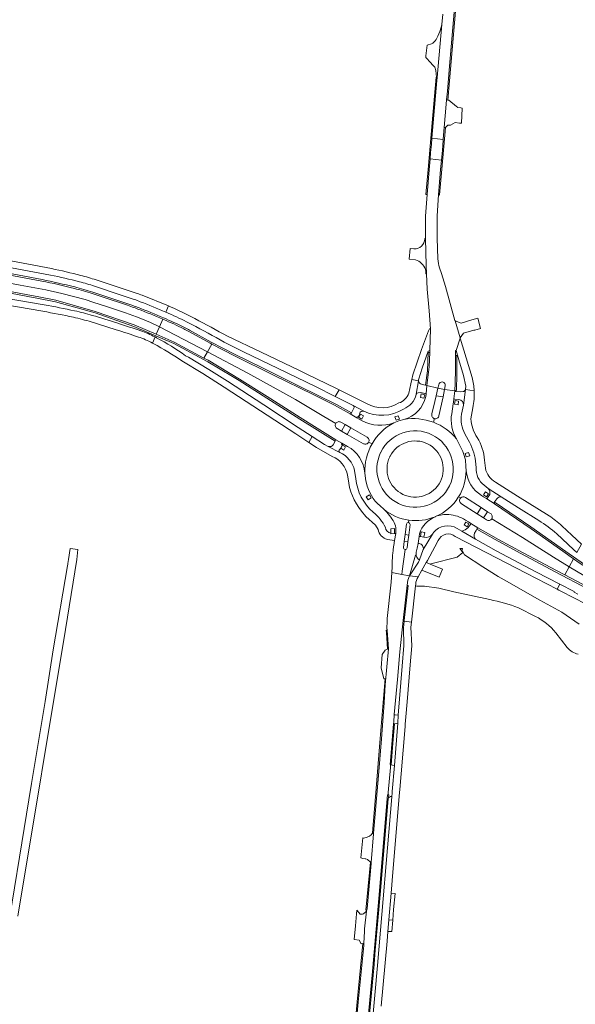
# Model space of a CAD drawing. Header units: metres. Extents: x 151213 to 156373, y 469495 to 475754.
# Tile 99 of 230: x 155139 to 155358, y 471207 to 471593. Entities that reach past the tile are written whole.
import ezdxf

# ---------------------------------------------------------------- set-up
doc = ezdxf.new("R2010")
doc.units = ezdxf.units.M
for name, color, linetype, lineweight in [('B-WE-OG-TERREIN_BEGROEID-GV', 252, 'Continuous', 18), ('B-WE-VH-GESLOTENVERHARDING-GV', 252, 'Continuous', 18), ('B-WE-VH-GESLOTENVERHARDING_ASFALT-GV', 252, 'Continuous', 18), ('B-WE-VH-GESLOTENVERHARDING_BETON-GV', 252, 'Continuous', 18), ('B-WE-VH-HALFVERHARDING-GV', 252, 'Continuous', 18), ('B-WE-VH-HALFVERHARDING_GRASBETONSTEEN-GV', 252, 'Continuous', 18), ('B-WE-VH-OPENVERHARDING-GV', 252, 'Continuous', 18), ('B-WE-VH-OPENVERHARDING_BETONSTRAATSTEEN-GV', 252, 'Continuous', 18)]:
    doc.layers.add(name, color=color, linetype=linetype, lineweight=lineweight)

msp = doc.modelspace()

# ---------------------------------------------------------------- linework, layer by layer
at = {"layer": 'B-WE-OG-TERREIN_BEGROEID-GV', "flags": 128}
for points in [[(155359.028, 471356.045), (155352.178, 471360.736), (155343.649, 471365.539), (155335.094, 471370.369), (155331.663, 471372.291), (155327.252, 471374.762), (155321.254, 471378.621), (155313.982, 471383.257), (155313.468, 471384.136), (155312.955, 471385.015), (155313.182, 471385.629), (155313.23, 471385.76), (155312.221, 471385.713), (155313.32, 471384.211), (155311.201, 471382.34), (155300.768, 471379.697), (155300.567, 471379.632), (155305.42, 471377.66)], [(155305.42, 471377.66), (155304.137, 471374.543), (155297.283, 471377.321), (155297.24, 471377.25), (155295.822, 471374.656)], [(155294.883, 471371.701), (155294.82, 471371.05), (155295.295, 471370.998), (155298.264, 471371.018), (155303.929, 471370.234), (155309.89, 471368.798), (155324.011, 471365.717)], [(155335.198, 471362.492), (155341.882, 471359.087)], [(155349.811, 471352.717), (155354.341, 471346.854)]]:
    msp.add_lwpolyline(points, dxfattribs=at)
at = {"layer": 'B-WE-OG-TERREIN_BEGROEID-GV'}
for points in [[(155295.822, 471374.656, 0.1452439), (155294.883, 471371.701)], [(155324.011, 471365.717, -0.0402429), (155335.198, 471362.492)], [(155341.882, 471359.087, -0.1118762), (155349.811, 471352.717)], [(155354.341, 471346.854, 0.1584272), (155358.628, 471344.291)]]:
    msp.add_lwpolyline(points, format="xyb", dxfattribs=at)
at = {"layer": 'B-WE-VH-GESLOTENVERHARDING-GV', "flags": 128}
for points in [[(155151.861, 471495.591), (155099.653, 471505.371), (155099.175, 471502.8), (155151.519, 471493.056)], [(155148.089, 471490.69), (155098.645, 471499.948), (155098.078, 471496.904), (155103.883, 471495.818), (155119.984, 471492.803), (155132.013, 471490.551), (155139.578, 471489.134), (155149.679, 471487.197), (155156.019, 471485.78), (155165.11, 471483.417), (155168.54, 471482.313), (155173.083, 471480.806), (155180.967, 471478.17), (155185.306, 471476.659), (155187.684, 471475.685), (155190.778, 471474.378), (155194.286, 471472.768), (155195.583, 471475.757)], [(155149.071, 471481.305), (155096.85, 471490.296), (155096.377, 471487.754), (155096.459, 471487.74), (155148.553, 471478.804)], [(155196.782, 471478.519), (155197.823, 471480.916), (155197.805, 471480.924), (155187.543, 471485.092)], [(155197.823, 471480.916), (155196.782, 471478.519), (155196.943, 471478.449)], [(155195.912, 471475.615), (155195.583, 471475.757), (155194.286, 471472.768), (155213.11, 471462.862), (155214.841, 471465.945), (155214.231, 471466.262), (155205.861, 471470.903)], [(155192.553, 471468.776), (155191.512, 471466.379)], [(155191.512, 471466.379), (155192.553, 471468.776)], [(155219.657, 471466.741), (155227.325, 471462.927), (155240.887, 471456.418), (155255.476, 471449.286), (155263.315, 471445.365), (155264.811, 471447.96), (155263.507, 471448.607), (155252.396, 471454.033), (155249.198, 471455.594), (155234.236, 471462.76), (155220.95, 471469.033)], [(155273.852, 471435.832), (155272.707, 471436.473), (155271.739, 471437.064), (155269.172, 471438.619), (155263.006, 471441.967), (155261.722, 471442.603), (155254.592, 471446.135), (155239.083, 471453.773), (155223.715, 471461.335), (155214.841, 471465.945), (155213.11, 471462.862), (155228.973, 471454.514), (155247.706, 471444.204), (155258.824, 471437.577), (155263.503, 471434.788)], [(155203.045, 471459.37), (155211.326, 471454.385), (155219.714, 471449.028), (155233.934, 471439.753), (155247.803, 471430.697), (155252.94, 471427.373), (155254.28, 471429.697), (155248.794, 471433.228), (155235.216, 471442.124), (155221, 471451.398), (155213.661, 471455.958), (155205.699, 471460.768), (155204.528, 471461.356)], [(155263.503, 471434.788), (155258.824, 471437.577), (155247.706, 471444.204), (155228.973, 471454.514), (155213.11, 471462.862), (155211.759, 471460.456), (155213.359, 471459.597), (155225.663, 471452.251), (155236.581, 471445.37), (155249.537, 471437.094), (155256.159, 471432.954), (155263.542, 471428.338), (155265.917, 471427.045), (155268.091, 471425.8)], [(155295.105, 471446.292), (155295.994, 471451.585), (155293.327, 471452.086), (155292.966, 471450.422), (155292.137, 471446.669)], [(155295.994, 471451.585), (155295.105, 471446.292)], [(155298.611, 471446.532), (155299.016, 471446.47), (155299.273, 471449.733), (155298.737, 471449.822), (155298.107, 471449.927), (155296.691, 471450.317)], [(155299.273, 471449.733), (155299.016, 471446.47), (155299.009, 471446.34), (155298.819, 471445.428)], [(155301.213, 471438.526), (155302.39, 471443.423), (155302.928, 471445.711), (155303.585, 471448.646), (155299.273, 471449.733)], [(155275.785, 471442.512), (155264.811, 471447.96), (155263.315, 471445.365)], [(155263.315, 471445.365), (155270.346, 471441.849), (155274.473, 471439.687)], [(155295.78, 471446.806), (155296.856, 471446.894), (155298.503, 471446.549), (155298.611, 471446.532)], [(155306.187, 471448.15), (155305.585, 471445.22), (155303.984, 471437.829)], [(155309.004, 471438.643), (155309.573, 471442.553), (155309.662, 471443.209), (155309.813, 471444.29), (155309.835, 471444.418), (155310.216, 471447.596), (155306.187, 471448.15)], [(155313.437, 471447.31), (155312.32, 471447.274), (155310.615, 471447.397), (155310.216, 471447.596), (155309.835, 471444.418), (155310.264, 471444.376), (155310.268, 471444.376), (155311.853, 471444.185)], [(155317.818, 471447.651), (155314.425, 471448.175), (155313.605, 471441.93), (155312.872, 471438.433)], [(155313.605, 471441.93), (155314.425, 471448.175)], [(155274.473, 471439.687), (155270.346, 471441.849)], [(155316.512, 471436.623), (155317.256, 471440.997)], [(155270.611, 471440.807), (155269.714, 471438.932), (155269.65, 471438.799), (155269.172, 471438.619)], [(155269.172, 471438.619), (155271.739, 471437.064), (155271.975, 471437.419), (155272.335, 471437.223), (155273.104, 471438.605), (155272.85, 471438.76)], [(155265.524, 471435.323), (155267.195, 471434.359), (155269.349, 471433.102), (155275.764, 471429.461)], [(155290.245, 471436.377), (155288.274, 471435.833), (155286.26, 471435.026)], [(155302.231, 471436.718), (155301.85, 471435.269)], [(155301.85, 471435.269), (155302.231, 471436.718)], [(155254.28, 471429.697), (155252.94, 471427.373), (155255.944, 471425.43), (155262.089, 471421.834)], [(155265.054, 471423.397), (155260.535, 471425.768), (155259.111, 471426.587), (155254.28, 471429.697)], [(155274.405, 471426.88), (155267.966, 471430.509), (155265.772, 471431.783), (155264.05, 471432.77)], [(155314.188, 471430.781), (155315.45, 471428.453)], [(155260.535, 471425.768), (155265.054, 471423.397)], [(155265.917, 471427.045), (155263.542, 471428.338), (155263.27, 471427.849), (155263.257, 471427.826), (155262.517, 471426.464)], [(155265.025, 471424.567), (155265.286, 471425.022), (155266.088, 471426.431), (155265.697, 471426.669), (155265.917, 471427.045)], [(155276.396, 471427.48), (155277.734, 471426.829)], [(155277.734, 471426.829), (155276.396, 471427.48)], [(155312.984, 471424.555), (155310.859, 471428.767)], [(155281.184, 471423.602), (155281.157, 471423.542), (155281.117, 471423.478), (155281.095, 471423.394)], [(155281.095, 471423.394), (155281.117, 471423.478), (155281.157, 471423.542), (155281.184, 471423.602)], [(155284.671, 471421.695), (155284.692, 471421.766), (155284.759, 471421.872), (155284.798, 471421.926)], [(155314.658, 471416.208), (155314.556, 471417.959)], [(155318.353, 471420.036), (155318.572, 471417.499)], [(155322.209, 471417.268), (155321.894, 471420.431)], [(155268.109, 471414.476), (155268.322, 471413.108)], [(155271.323, 471413.12), (155270.838, 471416.354)], [(155274.929, 471415.339), (155275.339, 471412.313), (155275.525, 471411.443)], [(155321.74, 471410.55), (155323.33, 471409.293), (155328.449, 471406.008), (155335.228, 471401.736), (155343.198, 471396.701)], [(155347.191, 471398.637), (155334.802, 471406.328), (155326.139, 471411.784)], [(155356.866, 471381.742), (155352.618, 471384.719), (155340.143, 471393.436), (155325.753, 471403.315), (155325.668, 471403.374), (155322.839, 471405.22), (155322.682, 471405.31), (155321.513, 471406.032), (155320.689, 471406.576)], [(155323.945, 471406.965), (155323.067, 471405.581), (155322.839, 471405.22), (155325.668, 471403.374), (155325.575, 471403.677), (155326.756, 471405.253)], [(155328.449, 471406.008), (155323.33, 471409.293)], [(155280.886, 471402.46), (155282.385, 471401.158)], [(155311.569, 471405.835), (155311.723, 471406.081)], [(155312.526, 471405.615), (155311.723, 471406.081), (155311.569, 471405.835)], [(155311.723, 471406.081), (155312.526, 471405.615)], [(155322.669, 471396.97), (155321.491, 471397.738), (155318.973, 471399.368), (155312.828, 471403.338)], [(155314.351, 471405.799), (155320.58, 471401.831), (155323.074, 471400.204), (155324.226, 471399.468)], [(155273.585, 471400.449), (155275.304, 471398.319), (155279.082, 471394.905), (155280.079, 471393.246)], [(155290.06, 471386.194), (155290.395, 471388.508), (155290.728, 471391.199), (155291.262, 471395.32)], [(155292.671, 471395.197), (155292.154, 471391.021), (155291.798, 471388.33), (155291.542, 471385.987)], [(155292.025, 471395.926), (155292.147, 471396.881)], [(155292.147, 471396.881), (155292.025, 471395.926)], [(155314.383, 471396.926), (155315.536, 471396.219), (155316.544, 471395.581), (155319.222, 471393.893)], [(155317.896, 471391.736), (155318.54, 471392.834), (155318.925, 471393.371), (155319.222, 471393.893), (155316.544, 471395.581), (155316.315, 471395.224), (155315.386, 471393.873)], [(155319.222, 471393.893), (155327.427, 471389.245), (155336.999, 471384.048), (155350.093, 471377.08), (155353.381, 471375.367), (155355.093, 471378.499), (155348.953, 471382.315), (155336.817, 471390.023), (155324.719, 471397.427)], [(155324.719, 471397.427), (155336.817, 471390.023), (155348.953, 471382.315), (155355.093, 471378.499), (155356.866, 471381.742)], [(155283.753, 471389.333), (155286.58, 471388.953), (155287.083, 471391.578), (155286.673, 471391.592), (155286.558, 471391.59), (155285.168, 471391.564), (155285.074, 471391.562), (155285.055, 471391.76)], [(155287.098, 471393.118), (155287.083, 471391.578), (155286.58, 471388.953), (155286.284, 471386.956)], [(155295.084, 471384.327), (155295.467, 471385.86), (155295.894, 471387.738), (155296.221, 471390.491), (155296.334, 471391.492), (155296.342, 471391.563)], [(155301.502, 471391.439), (155297.85, 471385.403), (155296.393, 471381.357)], [(155297.85, 471385.403), (155301.502, 471391.439)], [(155310.39, 471390.488), (155322.806, 471384.007), (155338.235, 471376.068), (155350.364, 471369.848), (155351.421, 471371.782), (155342.081, 471376.62), (155326.488, 471384.868), (155318.334, 471389.417), (155313.019, 471392.614), (155311.197, 471393.64)], [(155313.019, 471392.614), (155318.334, 471389.417)], [(155350.242, 471391.535), (155356.784, 471385.324), (155358.169, 471384.126), (155359.991, 471387.461), (155356.198, 471390.939), (155352.285, 471394.607)], [(155296.393, 471381.357), (155296.007, 471380.452), (155292.406, 471375.036), (155295.822, 471374.656), (155297.24, 471377.25), (155297.283, 471377.321), (155299.037, 471380.254), (155299.104, 471380.365), (155299.495, 471381.081), (155302.37, 471386.355), (155303.745, 471388.877)], [(155298.193, 471390.146), (155298.169, 471390.151), (155298.074, 471390.168), (155296.742, 471390.416), (155296.654, 471390.432), (155296.629, 471390.435), (155296.221, 471390.491), (155295.894, 471387.738), (155296.228, 471387.703)], [(155285.596, 471378.603), (155285.482, 471376.347), (155289.419, 471375.602), (155289.585, 471376.917), (155290.701, 471385.377)], [(155290.701, 471385.377), (155289.585, 471376.917), (155289.419, 471375.602), (155292.406, 471375.036), (155294.833, 471383.116), (155295.049, 471383.044)], [(155358.478, 471367.881), (155357.037, 471368.662), (155357.044, 471368.87), (155351.421, 471371.782), (155350.364, 471369.848), (155351.098, 471369.472), (155357.753, 471366.017), (155363.727, 471362.854)]]:
    msp.add_lwpolyline(points, dxfattribs=at)
for points in [[(155097.512, 471493.86), (155142.561, 471485.302), (155146.321, 471484.593), (155153.55, 471483.142), (155169.112, 471478.796), (155184.336, 471473.501), (155192.988, 471469.78), (155194.286, 471472.768), (155190.778, 471474.378), (155187.684, 471475.685), (155185.306, 471476.659), (155180.967, 471478.17), (155173.083, 471480.806), (155168.54, 471482.313), (155165.11, 471483.417), (155156.019, 471485.78), (155149.679, 471487.197), (155139.578, 471489.134), (155132.013, 471490.551), (155119.984, 471492.803), (155103.883, 471495.818), (155098.078, 471496.904)], [(155194.286, 471472.768), (155192.988, 471469.78), (155200.073, 471466.734), (155211.759, 471460.456), (155213.11, 471462.862)], [(155302.928, 471445.711), (155305.585, 471445.22), (155306.187, 471448.15), (155303.585, 471448.646)], [(155267.195, 471434.359), (155265.772, 471431.783), (155267.966, 471430.509), (155269.349, 471433.102)], [(155321.491, 471397.738), (155323.074, 471400.204), (155320.58, 471401.831), (155318.973, 471399.368)], [(155291.798, 471388.33), (155292.154, 471391.021), (155290.728, 471391.199), (155290.395, 471388.508)], [(155356.866, 471381.742), (155355.093, 471378.499), (155363.712, 471373.467), (155365.195, 471376.195), (155359.087, 471380.186)], [(155355.093, 471378.499), (155353.381, 471375.367), (155362.236, 471370.753), (155363.712, 471373.467)]]:
    msp.add_lwpolyline(points, close=True, dxfattribs=at)
at = {"layer": 'B-WE-VH-GESLOTENVERHARDING-GV'}
for points in [[(155163.382, 471492.893, 0.0090394), (155151.861, 471495.591)], [(155151.519, 471493.056, -0.0091757), (155162.868, 471490.394)], [(155169.42, 471491.143, 0.0169124), (155163.382, 471492.893)], [(155160.882, 471487.783, 0.0105581), (155148.089, 471490.69)], [(155167.927, 471485.744, 0.018822), (155160.882, 471487.783)], [(155162.868, 471490.394, -0.0175149), (155168.763, 471488.673)], [(155168.763, 471488.673, -0.0015592), (155184.346, 471483.471)], [(155185.129, 471485.952, 0.0015675), (155169.42, 471491.143)], [(155183.648, 471480.499, 0.0014501), (155167.927, 471485.744)], [(155187.543, 471485.092, 0.00987), (155185.129, 471485.952)], [(155161, 471479.008, 0.0116559), (155149.071, 471481.305)], [(155185.854, 471479.706, 0.0103875), (155183.648, 471480.499)], [(155184.346, 471483.471, -0.0097768), (155186.78, 471482.595)], [(155195.583, 471475.757, 0.010284), (155185.854, 471479.706)], [(155186.78, 471482.595, -0.0108718), (155196.782, 471478.519)], [(155206.062, 471477.059, 0.014169), (155197.823, 471480.916)], [(155148.553, 471478.804, -0.0116167), (155160.516, 471476.467)], [(155160.516, 471476.467, -0.0196557), (155167.501, 471474.642)], [(155167.889, 471477.226, 0.0197353), (155161, 471479.008)], [(155177.917, 471474.119, 0.0038868), (155167.889, 471477.226)], [(155196.943, 471478.449, -0.0136566), (155204.928, 471474.722)], [(155208.124, 471475.989, 0.0057746), (155206.062, 471477.059)], [(155220.95, 471469.033, 0.0054312), (155208.124, 471475.989)], [(155167.501, 471474.642, -0.0036668), (155177.302, 471471.588)], [(155187.011, 471471.138, 0.004263), (155177.917, 471474.119)], [(155203.794, 471471.965, 0.0131869), (155195.912, 471475.615)], [(155205.861, 471470.903, 0.0071285), (155203.794, 471471.965)], [(155204.928, 471474.722, -0.0062038), (155206.976, 471473.663)], [(155206.976, 471473.663, -0.0082089), (155219.657, 471466.741)], [(155177.302, 471471.588, -0.0041447), (155186, 471468.73)], [(155186, 471468.73, -0.0389947), (155191.512, 471466.379)], [(155192.553, 471468.776, 0.0388296), (155187.011, 471471.138)], [(155193.141, 471468.463, 0.0053864), (155192.553, 471468.776)], [(155204.528, 471461.356, 0.0348523), (155193.141, 471468.463)], [(155191.512, 471466.379, -0.0062895), (155192.016, 471466.112)], [(155192.016, 471466.112, -0.0289299), (155203.045, 471459.37)], [(155296.691, 471450.317, -0.2295092), (155295.994, 471451.585)], [(155292.137, 471446.669, -0.2403322), (155288.259, 471442.841)], [(155290.043, 471440.466, 0.2409018), (155295.084, 471446.164)], [(155298.819, 471445.428, -0.2777313), (155290.245, 471436.377)], [(155295.084, 471446.164, -0.0380401), (155295.105, 471446.292)], [(155295.105, 471446.292, -0.3406402), (155295.78, 471446.806)], [(155314.425, 471448.175, -0.3405687), (155313.437, 471447.31)], [(155317.256, 471440.997, 0.0668337), (155317.818, 471447.651)], [(155270.346, 471441.849, -0.434923), (155270.611, 471440.807)], [(155288.259, 471442.841, -0.2734488), (155275.785, 471442.512)], [(155311.853, 471444.185, -0.4070457), (155313.605, 471441.93)], [(155272.85, 471438.76, -0.3481983), (155274.473, 471439.687)], [(155274.473, 471439.687, 0.2635219), (155290.043, 471440.466)], [(155302.231, 471436.718, -0.4294568), (155301.213, 471438.526)], [(155303.984, 471437.829, -0.4294902), (155302.231, 471436.718)], [(155310.859, 471428.767, -0.1783337), (155309.004, 471438.643)], [(155312.872, 471438.433, 0.1672736), (155314.188, 471430.781)], [(155264.05, 471432.77, -0.4158308), (155263.503, 471434.788)], [(155263.503, 471434.788, -0.4161759), (155265.524, 471435.323)], [(155286.26, 471435.026, -0.2117951), (155273.852, 471435.832)], [(155286.26, 471435.026, 0.1422594), (155277.734, 471426.829)], [(155277.734, 471426.829, -0.1422594), (155286.26, 471435.026)], [(155301.85, 471435.269, 0.136491), (155290.245, 471436.377)], [(155290.245, 471436.377, -0.136491), (155301.85, 471435.269)], [(155310.859, 471428.767, 0.1299009), (155301.85, 471435.269)], [(155301.85, 471435.269, -0.1299009), (155310.859, 471428.767)], [(155319.002, 471429.274, -0.1330641), (155316.512, 471436.623)], [(155275.764, 471429.461, -0.4190102), (155276.396, 471427.48)], [(155308.142, 471410.348, 0.9934791), (155281.184, 471423.602)], [(155281.184, 471423.602, -0.9934791), (155308.142, 471410.348)], [(155262.517, 471426.464, -0.2926853), (155260.535, 471425.768)], [(155268.091, 471425.8, -0.256952), (155274.929, 471415.339)], [(155276.396, 471427.48, -0.4188391), (155274.405, 471426.88)], [(155277.734, 471426.829, 0.1423148), (155274.929, 471415.339)], [(155274.929, 471415.339, -0.1423148), (155277.734, 471426.829)], [(155284.798, 471421.926, -0.9903422), (155304.563, 471412.066)], [(155315.45, 471428.453, -0.1039275), (155318.353, 471420.036)], [(155321.894, 471420.431, 0.1275619), (155319.002, 471429.274)], [(155262.089, 471421.834, -0.2580263), (155268.109, 471414.476)], [(155265.054, 471423.397, -0.4914477), (155265.025, 471424.567)], [(155270.838, 471416.354, 0.2456516), (155265.054, 471423.397)], [(155281.095, 471423.394, 0.995606), (155308.142, 471410.348)], [(155308.142, 471410.348, -0.995606), (155281.095, 471423.394)], [(155304.563, 471412.066, -0.9941111), (155284.671, 471421.695)], [(155314.556, 471417.959, 0.1231213), (155312.984, 471424.555)], [(155311.723, 471406.081, 0.1357888), (155314.658, 471416.208)], [(155314.658, 471416.208, -0.1357888), (155311.723, 471406.081)], [(155320.689, 471406.576, -0.236804), (155314.658, 471416.208)], [(155318.572, 471417.499, 0.245809), (155321.74, 471410.55)], [(155326.139, 471411.784, -0.2169267), (155322.209, 471417.268)], [(155268.322, 471413.108, 0.1460698), (155273.585, 471400.449)], [(155278.141, 471400.024, -0.184307), (155271.323, 471413.12)], [(155275.525, 471411.443, 0.1620052), (155280.886, 471402.46)], [(155323.33, 471409.293, -0.2443823), (155323.945, 471406.965)], [(155302.702, 471398.293, 0.1505953), (155311.569, 471405.835)], [(155311.569, 471405.835, -0.1505953), (155302.702, 471398.293)], [(155312.828, 471403.338, -0.4941001), (155312.526, 471405.615)], [(155312.526, 471405.615, -0.3573296), (155314.351, 471405.799)], [(155326.756, 471405.253, -0.343156), (155328.449, 471406.008)], [(155282.951, 471394.014, 0.1240414), (155278.141, 471400.024)], [(155282.385, 471401.158, 0.1373871), (155292.147, 471396.881)], [(155292.147, 471396.881, -0.1373871), (155282.385, 471401.158)], [(155282.385, 471401.158, -0.0909844), (155286.362, 471395.958)], [(155302.702, 471398.293, -0.1189445), (155307.906, 471399.084)], [(155307.906, 471399.084, -0.1173283), (155314.383, 471396.926)], [(155324.226, 471399.468, -0.4189656), (155324.719, 471397.427)], [(155352.285, 471394.607, 0.0263044), (155347.191, 471398.637)], [(155286.362, 471395.958, -0.1259899), (155287.098, 471393.118)], [(155291.262, 471395.32, -0.398142), (155292.025, 471395.926)], [(155292.025, 471395.926, -0.3978174), (155292.671, 471395.197)], [(155292.147, 471396.881, 0.133944), (155302.465, 471398.193)], [(155302.465, 471398.193, -0.133944), (155292.147, 471396.881)], [(155296.342, 471391.563, -0.2101578), (155302.465, 471398.193)], [(155311.197, 471393.64, 0.3744828), (155301.853, 471392.019)], [(155302.465, 471398.193, -0.0086748), (155302.702, 471398.293)], [(155324.719, 471397.427, -0.4200062), (155322.669, 471396.97)], [(155343.198, 471396.701, -0.0378248), (155350.242, 471391.535)], [(155280.079, 471393.246, 0.295902), (155283.753, 471389.333)], [(155285.055, 471391.76, -0.3143553), (155282.951, 471394.014)], [(155301.502, 471391.439, -0.2843044), (155298.193, 471390.146)], [(155301.853, 471392.019, -0.0503437), (155301.502, 471391.439)], [(155303.745, 471388.877, -0.4976418), (155310.39, 471390.488)], [(155315.386, 471393.873, -0.1483423), (155313.019, 471392.614)], [(155318.334, 471389.417, -0.2543857), (155317.896, 471391.736)], [(155286.284, 471386.956, 0.0089743), (155286.018, 471385.163)], [(155296.228, 471387.703, -0.4252783), (155297.85, 471385.403)], [(155285.809, 471383.278, 0.0228889), (155285.596, 471378.603)], [(155286.018, 471385.163, 0.0090834), (155285.809, 471383.278)], [(155290.701, 471385.377, -0.4032124), (155290.06, 471386.194)], [(155291.542, 471385.987, -0.4045004), (155290.701, 471385.377)], [(155295.049, 471383.044, -0.1176692), (155295.084, 471384.327)]]:
    msp.add_lwpolyline(points, format="xyb", dxfattribs=at)
at = {"layer": 'B-WE-VH-GESLOTENVERHARDING_ASFALT-GV', "flags": 128}
for points in [[(155305.51, 471595.353), (155305.141, 471591.277), (155303.263, 471570.564), (155303.147, 471569.361), (155301.75, 471552.781), (155301.223, 471546.806), (155305.698, 471546.237), (155305.703, 471546.293), (155306.092, 471550.878), (155306.876, 471560.104), (155307.016, 471561.748), (155307.302, 471565.121), (155308.14, 471574.989), (155313.379, 471635.818)], [(155303.586, 471499.375), (155303.244, 471507.541), (155303.348, 471516.327), (155303.846, 471524.447), (155303.847, 471524.465), (155304.636, 471534.509), (155305.008, 471538.116), (155300.508, 471538.687), (155300.199, 471534.332), (155299.316, 471524.628), (155299.313, 471524.598), (155298.705, 471516.092), (155298.678, 471507.417), (155298.678, 471507.34), (155299.014, 471496.736), (155299.123, 471493.517), (155299.327, 471487.49), (155300.154, 471479.005), (155300.67, 471471.909), (155300.365, 471463.487)], [(155306.439, 471449.529), (155306.187, 471448.15), (155310.216, 471447.596), (155310.225, 471447.852), (155310.229, 471447.972), (155310.36, 471450.216), (155310.434, 471456.379), (155310.462, 471461.476), (155310.473, 471463.438), (155310.748, 471463.416), (155312.316, 471468.229), (155312.279, 471468.354), (155310.31, 471475.08), (155310.278, 471475.191), (155306.532, 471488.555), (155305.044, 471493.703), (155304.257, 471495.887)], [(155296.112, 471452.285), (155297.422, 471456.513), (155299.716, 471463.11), (155300.365, 471463.487), (155300.67, 471471.909), (155300.326, 471471.88), (155299.833, 471471.157), (155297.187, 471463.764), (155293.722, 471453.908), (155293.327, 471452.086), (155295.994, 471451.585)], [(155317.016, 471452.846), (155312.316, 471468.229), (155310.748, 471463.416), (155311.817, 471459.795), (155313.587, 471453.654), (155314.493, 471449.44), (155314.444, 471448.316)], [(155300.365, 471463.487), (155300.373, 471462.783), (155300.369, 471462.653), (155300.184, 471457.008), (155299.273, 471449.733), (155303.585, 471448.646), (155303.904, 471449.974)], [(155314.425, 471448.175), (155317.818, 471447.651)], [(155274.564, 471183.697), (155277.749, 471218.38), (155280.7, 471251.504), (155283.718, 471287.679), (155283.827, 471289.071), (155284.026, 471289.066), (155284.096, 471289.87), (155284.111, 471290.045), (155284.964, 471299.827), (155284.99, 471300.31), (155285.02, 471300.864), (155285.026, 471300.973), (155284.861, 471301.065), (155284.965, 471302.433), (155286.182, 471316.924), (155286.257, 471317.812), (155286.447, 471320.482), (155286.459, 471320.648), (155287.4, 471331.653), (155287.664, 471334.347), (155288.627, 471345.255), (155289.943, 471357.513), (155291.516, 471371.343), (155291.833, 471373.394), (155292.406, 471375.036), (155289.419, 471375.602), (155285.482, 471376.347), (155285.289, 471372.538), (155283.694, 471358.254), (155283.626, 471356.541)], [(155295.822, 471374.656), (155292.406, 471375.036), (155291.833, 471373.394), (155291.516, 471371.343), (155291.95, 471371.263), (155290.402, 471357.444), (155290.401, 471357.234)], [(155290.401, 471357.234), (155293.184, 471356.8), (155294.82, 471371.05), (155294.883, 471371.701)], [(155283.576, 471354.618), (155283.661, 471353.732), (155284.224, 471346.433), (155282.921, 471332.205), (155282.532, 471325.265), (155281.385, 471311.132), (155280.22, 471296.76), (155278.321, 471274.093), (155278.301, 471273.854), (155277.353, 471262.546), (155277.331, 471262.287), (155277.368, 471262.112), (155275.808, 471244.544), (155275.728, 471243.879), (155275.53, 471243.881), (155275.491, 471243.49), (155274.779, 471236.531), (155274.734, 471235.442), (155274.55, 471230.949), (155274.556, 471230.392), (155274.492, 471229.994), (155272.341, 471207.823), (155268.583, 471167.007)]]:
    msp.add_lwpolyline(points, dxfattribs=at)
msp.add_lwpolyline([(155301.004, 471544.313), (155300.728, 471541.18), (155300.508, 471538.687), (155305.008, 471538.116), (155305.22, 471540.609), (155305.486, 471543.744), (155305.698, 471546.237), (155301.223, 471546.806)], close=True, dxfattribs=at)
at = {"layer": 'B-WE-VH-GESLOTENVERHARDING_ASFALT-GV'}
for points in [[(155304.257, 471495.887, -0.0708399), (155303.586, 471499.375)], [(155317.818, 471447.651, 0.0523293), (155317.016, 471452.846)], [(155295.994, 471451.585, -0.1083816), (155296.112, 471452.285)], [(155303.904, 471449.974, -0.4333552), (155305.405, 471451.081)], [(155305.405, 471451.081, -0.4229625), (155306.439, 471449.529)], [(155314.444, 471448.316, -0.0357674), (155314.425, 471448.175)], [(155294.883, 471371.701, -0.1452439), (155295.822, 471374.656)], [(155283.626, 471356.541, 0.0104069), (155283.576, 471354.618)]]:
    msp.add_lwpolyline(points, format="xyb", dxfattribs=at)
at = {"layer": 'B-WE-VH-GESLOTENVERHARDING_BETON-GV', "flags": 128}
for points in [[(155308.14, 471574.989), (155307.302, 471565.121), (155307.016, 471561.748), (155307.527, 471561.667), (155314.036, 471637.605), (155314.267, 471639.741), (155313.696, 471639.496), (155313.379, 471635.818)], [(155303.263, 471570.564), (155303.095, 471570.679), (155303.01, 471570.672), (155302.896, 471570.662), (155301.381, 471552.813), (155299.793, 471534.43), (155298.905, 471524.649), (155299.316, 471524.628), (155300.199, 471534.332), (155300.508, 471538.687), (155300.728, 471541.18), (155301.004, 471544.313), (155301.223, 471546.806), (155301.75, 471552.781), (155303.147, 471569.361)], [(155280.958, 471311.272), (155279.35, 471291.65), (155278.053, 471275.813), (155277.885, 471274.024), (155278.065, 471273.994), (155278.321, 471274.093), (155280.22, 471296.76), (155281.385, 471311.132), (155282.532, 471325.265), (155282.921, 471332.205), (155282.834, 471334.621), (155282.128, 471325.327)], [(155286.182, 471316.924), (155284.965, 471302.433), (155284.861, 471301.065), (155285.026, 471300.973), (155285.19, 471300.881), (155285.899, 471309.36), (155286.54, 471317.019)], [(155277.098, 471262.671), (155275.333, 471243.883), (155275.53, 471243.881), (155275.728, 471243.879), (155275.808, 471244.544), (155277.368, 471262.112), (155277.331, 471262.287), (155277.286, 471262.502), (155277.122, 471262.659)]]:
    msp.add_lwpolyline(points, close=True, dxfattribs=at)
for points in [[(155276.227, 471197.48), (155278.143, 471218.344), (155278.381, 471221.016), (155279.015, 471228.124), (155281.095, 471251.47), (155284.112, 471287.642), (155284.137, 471287.878), (155284.157, 471288.066), (155284.263, 471289.061), (155284.026, 471289.066), (155283.827, 471289.071), (155283.718, 471287.679), (155280.7, 471251.504), (155277.749, 471218.38), (155274.564, 471183.697)], [(155268.583, 471167.007), (155272.341, 471207.823), (155274.492, 471229.994), (155274.556, 471230.392), (155274.55, 471230.949), (155274.17, 471230.85), (155271.94, 471207.861), (155268.181, 471167.043)]]:
    msp.add_lwpolyline(points, dxfattribs=at)
at = {"layer": 'B-WE-VH-HALFVERHARDING-GV', "flags": 128}
for points in [[(155148.199, 471491.28), (155098.736, 471500.541), (155060.373, 471507.723), (155010.491, 471516.974), (155001.927, 471518.615), (154963.054, 471526.074), (154914.574, 471535.085), (154905.362, 471536.824), (154831.228, 471550.821), (154831.117, 471550.231), (154841.769, 471548.22), (154905.251, 471536.234), (154914.463, 471534.495), (154962.944, 471525.484), (155001.822, 471518.026), (155010.378, 471516.385), (155060.263, 471507.133), (155098.626, 471499.951), (155098.645, 471499.948), (155148.089, 471490.69)], [(155097.528, 471493.247), (155142.605, 471484.682), (155146.209, 471484.003), (155153.438, 471482.552), (155169, 471478.206), (155184.224, 471472.911), (155199.961, 471466.144), (155213.247, 471459.007), (155222.928, 471453.228), (155225.551, 471451.661), (155236.469, 471444.78), (155249.425, 471436.504), (155263.27, 471427.849), (155263.542, 471428.338), (155256.159, 471432.954), (155249.537, 471437.094), (155236.581, 471445.37), (155225.663, 471452.251), (155213.359, 471459.597), (155211.759, 471460.456), (155200.073, 471466.734), (155192.988, 471469.78), (155184.336, 471473.501), (155169.112, 471478.796), (155153.55, 471483.142), (155146.321, 471484.593), (155142.561, 471485.302), (155097.512, 471493.86)], [(155195.583, 471475.757), (155195.912, 471475.615)], [(155205.861, 471470.903), (155214.231, 471466.262), (155214.841, 471465.945), (155223.715, 471461.335), (155239.083, 471453.773), (155254.592, 471446.135), (155261.722, 471442.603), (155263.006, 471441.967), (155269.172, 471438.619), (155269.65, 471438.799), (155269.714, 471438.932)], [(155269.714, 471438.932), (155263.762, 471442.234), (155249.1, 471449.488), (155235.021, 471456.476), (155223.734, 471461.963), (155214.594, 471466.745), (155206.143, 471471.433)], [(155366.294, 471376.162), (155361.078, 471379.52), (155353.829, 471384.594), (155340.051, 471394.255), (155326.077, 471403.836), (155325.753, 471403.315), (155340.143, 471393.436), (155352.618, 471384.719), (155356.866, 471381.742), (155359.087, 471380.186), (155365.195, 471376.195), (155365.94, 471375.708), (155371.203, 471373.405)], [(155138.748, 471241.506), (155157.47, 471354.028), (155161.827, 471381.463), (155162.24, 471385.365), (155159.284, 471385.782), (155158.561, 471381.418), (155158.307, 471379.882), (155158.269, 471379.666), (155158.141, 471378.942), (155152.55, 471346), (155149.375, 471325.76), (155144.083, 471293.613), (155142.959, 471287.197), (155133.699, 471230.113)]]:
    msp.add_lwpolyline(points, dxfattribs=at)
at = {"layer": 'B-WE-VH-HALFVERHARDING-GV'}
for points in [[(155161.027, 471488.365, 0.0105461), (155148.199, 471491.28)], [(155148.089, 471490.69, -0.0105581), (155160.882, 471487.783)], [(155160.882, 471487.783, -0.018822), (155167.927, 471485.744)], [(155168.115, 471486.314, 0.0188212), (155161.027, 471488.365)], [(155167.927, 471485.744, -0.0014501), (155183.648, 471480.499)], [(155183.84, 471481.068, 0.0013926), (155168.115, 471486.314)], [(155183.648, 471480.499, -0.0103875), (155185.854, 471479.706)], [(155186.068, 471480.266, 0.0034648), (155183.84, 471481.068)], [(155185.854, 471479.706, -0.010284), (155195.583, 471475.757)], [(155195.82, 471476.308, 0.0102333), (155186.068, 471480.266)], [(155204.06, 471472.503, 0.0137053), (155195.82, 471476.308)], [(155195.912, 471475.615, -0.0131869), (155203.794, 471471.965)], [(155203.794, 471471.965, -0.0071285), (155205.861, 471470.903)], [(155206.143, 471471.433, 0.0066837), (155204.06, 471472.503)]]:
    msp.add_lwpolyline(points, format="xyb", dxfattribs=at)
at = {"layer": 'B-WE-VH-HALFVERHARDING-GV', "flags": 128}
for points in [[(155299.273, 471449.733), (155300.184, 471457.008), (155300.369, 471462.653), (155299.78, 471462.696), (155299.434, 471455.523), (155298.737, 471449.822)], [(155310.462, 471461.476), (155310.434, 471456.379), (155310.36, 471450.216), (155310.229, 471447.972), (155310.225, 471447.852), (155310.824, 471447.787), (155311.049, 471454.307), (155311.058, 471461.478)], [(155353.381, 471375.367), (155350.093, 471377.08), (155336.999, 471384.048), (155327.427, 471389.245), (155319.222, 471393.893), (155318.925, 471393.371), (155326.083, 471389.292), (155334.477, 471384.702), (155349.655, 471376.661), (155362.594, 471369.853), (155371.245, 471365.73), (155382.54, 471361.16), (155398.04, 471356.085), (155410.839, 471352.772), (155429.719, 471348.752), (155436.024, 471347.561), (155435.771, 471348.207), (155430.065, 471349.285), (155411.185, 471353.305), (155398.386, 471356.618), (155382.886, 471361.693), (155371.591, 471366.263), (155362.94, 471370.386), (155362.236, 471370.753)]]:
    msp.add_lwpolyline(points, close=True, dxfattribs=at)
at = {"layer": 'B-WE-VH-HALFVERHARDING_GRASBETONSTEEN-GV', "flags": 128}
for points in [[(155303.847, 471524.465), (155304.256, 471524.415), (155304.273, 471524.558), (155305.104, 471534.555), (155306.588, 471550.934), (155306.092, 471550.878), (155305.703, 471546.293), (155305.698, 471546.237), (155305.486, 471543.744), (155305.22, 471540.609), (155305.008, 471538.116), (155304.636, 471534.509)], [(155282.921, 471332.205), (155284.224, 471346.433), (155283.661, 471353.732), (155283.246, 471353.671), (155283.361, 471352.786), (155283.795, 471346.214), (155282.904, 471345.836), (155281.668, 471344.15), (155281.337, 471338.912), (155282.387, 471334.648), (155282.834, 471334.621)]]:
    msp.add_lwpolyline(points, close=True, dxfattribs=at)
at = {"layer": 'B-WE-VH-OPENVERHARDING-GV', "flags": 128}
for points in [[(155303.904, 471449.974), (155303.585, 471448.646)], [(155303.585, 471448.646), (155306.187, 471448.15), (155306.439, 471449.529)], [(155305.585, 471445.22), (155302.928, 471445.711), (155302.39, 471443.423), (155301.213, 471438.526)], [(155303.984, 471437.829), (155305.585, 471445.22)], [(155264.05, 471432.77), (155265.772, 471431.783), (155267.195, 471434.359)], [(155267.195, 471434.359), (155265.524, 471435.323)], [(155275.764, 471429.461), (155269.349, 471433.102), (155267.966, 471430.509)], [(155267.966, 471430.509), (155274.405, 471426.88)], [(155312.828, 471403.338), (155318.973, 471399.368), (155320.58, 471401.831), (155314.351, 471405.799)], [(155324.226, 471399.468), (155323.074, 471400.204), (155321.491, 471397.738), (155322.669, 471396.97)], [(155291.262, 471395.32), (155290.728, 471391.199), (155292.154, 471391.021)], [(155292.154, 471391.021), (155292.671, 471395.197)], [(155290.395, 471388.508), (155290.06, 471386.194)], [(155291.542, 471385.987), (155291.798, 471388.33), (155290.395, 471388.508)], [(155296.228, 471387.703), (155295.894, 471387.738), (155295.467, 471385.86), (155295.084, 471384.327)], [(155295.049, 471383.044), (155294.833, 471383.116), (155292.406, 471375.036), (155296.007, 471380.452), (155296.393, 471381.357), (155295.761, 471381.707)], [(155295.761, 471381.707), (155296.393, 471381.357), (155297.85, 471385.403)]]:
    msp.add_lwpolyline(points, dxfattribs=at)
at = {"layer": 'B-WE-VH-OPENVERHARDING-GV'}
for points in [[(155305.405, 471451.081, 0.4333552), (155303.904, 471449.974)], [(155306.439, 471449.529, 0.4229625), (155305.405, 471451.081)], [(155301.213, 471438.526, 0.4294568), (155302.231, 471436.718)], [(155302.231, 471436.718, 0.4294902), (155303.984, 471437.829)], [(155263.503, 471434.788, 0.4158308), (155264.05, 471432.77)], [(155265.524, 471435.323, 0.4161759), (155263.503, 471434.788)], [(155276.396, 471427.48, 0.4190102), (155275.764, 471429.461)], [(155274.405, 471426.88, 0.4188391), (155276.396, 471427.48)], [(155312.526, 471405.615, 0.4941001), (155312.828, 471403.338)], [(155314.351, 471405.799, 0.3573296), (155312.526, 471405.615)], [(155324.719, 471397.427, 0.4189656), (155324.226, 471399.468)], [(155292.025, 471395.926, 0.398142), (155291.262, 471395.32)], [(155292.671, 471395.197, 0.3978174), (155292.025, 471395.926)], [(155322.669, 471396.97, 0.4200062), (155324.719, 471397.427)], [(155297.85, 471385.403, 0.4252783), (155296.228, 471387.703)], [(155290.06, 471386.194, 0.4032124), (155290.701, 471385.377)], [(155290.701, 471385.377, 0.4045004), (155291.542, 471385.987)], [(155295.084, 471384.327, 0.1176692), (155295.049, 471383.044)], [(155295.049, 471383.044, 0.1408874), (155295.761, 471381.707)], [(155295.761, 471381.707, -0.1408874), (155295.049, 471383.044)]]:
    msp.add_lwpolyline(points, format="xyb", dxfattribs=at)
at = {"layer": 'B-WE-VH-OPENVERHARDING-GV', "flags": 128}
for points in [[(155298.396, 471446.037), (155297.028, 471446.386), (155296.71, 471445.027), (155298.062, 471444.678)], [(155311.684, 471443.566), (155310.294, 471443.773), (155310.093, 471442.395), (155311.478, 471442.173)], [(155272.468, 471437.241), (155273.69, 471436.541), (155274.38, 471437.752), (155273.152, 471438.431)], [(155287.217, 471436.05), (155288.549, 471436.536), (155288.042, 471437.832), (155286.741, 471437.357)], [(155265.445, 471425.081), (155266.655, 471424.394), (155267.335, 471425.591), (155266.126, 471426.262)], [(155314.326, 471423.008), (155314.735, 471421.699), (155316.055, 471422.058), (155315.653, 471423.393)], [(155277.381, 471405.591), (155276.673, 471406.796), (155275.477, 471406.071), (155276.2, 471404.882)], [(155321.464, 471406.75), (155322.634, 471405.99), (155323.389, 471407.163), (155322.223, 471407.923)], [(155315.74, 471395.402), (155314.544, 471396.146), (155313.832, 471394.979), (155315.015, 471394.248)], [(155286.558, 471391.59), (155286.511, 471393.566), (155285.108, 471393.491), (155285.168, 471391.564)], [(155296.742, 471390.416), (155298.074, 471390.168), (155298.432, 471392.063), (155297.057, 471392.294)], [(155299.037, 471380.254), (155297.283, 471377.321), (155304.137, 471374.543), (155305.42, 471377.66), (155300.567, 471379.632), (155299.989, 471379.867)]]:
    msp.add_lwpolyline(points, close=True, dxfattribs=at)
at = {"layer": 'B-WE-VH-OPENVERHARDING_BETONSTRAATSTEEN-GV', "flags": 128}
for points in [[(155303.01, 471570.672), (155303.095, 471570.679), (155303.263, 471570.564), (155305.141, 471591.277), (155304.858, 471590.349), (155304.38, 471588.55), (155303.57, 471586.74), (155302.88, 471585.48), (155302.49, 471584.88), (155302.14, 471584.49), (155301.54, 471584.04), (155301.01, 471583.81), (155299.357, 471583.249), (155298.855, 471579.025), (155298.801, 471578.431), (155300.749, 471576.361), (155301.373, 471575.698), (155302.409, 471574.597), (155302.73, 471573.24)], [(155306.876, 471560.104), (155306.092, 471550.878), (155306.588, 471550.934), (155306.595, 471550.935), (155306.61, 471550.937), (155307.511, 471551.883), (155308.548, 471551.861), (155310.3, 471552.92), (155312.09, 471552.69), (155312.79, 471552.6), (155313.07, 471558.51), (155312.633, 471558.586), (155311.24, 471558.83), (155311.221, 471558.847), (155310.9, 471559.13), (155307.849, 471561.616), (155307.527, 471561.667), (155307.016, 471561.748)], [(155310.31, 471475.08), (155312.279, 471468.354), (155313.599, 471470.198), (155317.728, 471471.353), (155318.026, 471471.436), (155320.36, 471472.089), (155319.31, 471476.106), (155316.93, 471475.424), (155312.673, 471474.205)], [(155286.827, 471320.46), (155286.481, 471320.48), (155286.447, 471320.482), (155286.257, 471317.812), (155286.182, 471316.924), (155286.54, 471317.019), (155287.87, 471317.172), (155288.041, 471320.389)], [(155286.501, 471300.644), (155285.02, 471300.864), (155284.99, 471300.31), (155284.964, 471299.827), (155284.111, 471290.045), (155284.096, 471289.87), (155284.026, 471289.066), (155284.263, 471289.061), (155284.157, 471288.066), (155284.137, 471287.878), (155284.521, 471288.19), (155285.013, 471288.431), (155285.282, 471288.419), (155285.479, 471288.363), (155285.612, 471289.917), (155285.652, 471290.381)], [(155277.098, 471262.671), (155277.122, 471262.659), (155277.286, 471262.502), (155277.331, 471262.287), (155277.353, 471262.546), (155278.301, 471273.854), (155278.321, 471274.093), (155278.065, 471273.994), (155277.885, 471274.024), (155277.412, 471273.458), (155276.722, 471272.878), (155275.84, 471272.541), (155274.503, 471272.162), (155274.171, 471272.254), (155273.265, 471264.37), (155274.139, 471264.12), (155275.046, 471264.067), (155275.293, 471264.052), (155275.882, 471263.758)], [(155285.842, 471239.963), (155286.126, 471244.167), (155286.758, 471250.36), (155285.188, 471250.499), (155284.32, 471240.092)], [(155274.55, 471230.949), (155274.734, 471235.442), (155274.779, 471236.531), (155275.491, 471243.49), (155274.37, 471242.44), (155274, 471242.27), (155273.74, 471242.23), (155273.134, 471242.29), (155272.51, 471242.998), (155271.716, 471243.9), (155271.648, 471242.438), (155271.222, 471237.69), (155270.748, 471232.406), (155272.646, 471232.153), (155273.488, 471230.672), (155274.17, 471230.85)], [(155284.32, 471240.092), (155283.933, 471235.455), (155285.526, 471235.511), (155285.842, 471239.963)]]:
    msp.add_lwpolyline(points, close=True, dxfattribs=at)
at = {"layer": 'B-WE-VH-OPENVERHARDING_BETONSTRAATSTEEN-GV'}
msp.add_lwpolyline([(155298.503, 471507.291, -0.4120526), (155294.168, 471503.258)], format="xyb", dxfattribs=at)
at = {"layer": 'B-WE-VH-OPENVERHARDING_BETONSTRAATSTEEN-GV', "flags": 128}
for points in [[(155298.894, 471493.795), (155298.904, 471493.523), (155299.123, 471493.517), (155299.014, 471496.736), (155298.678, 471507.34), (155298.678, 471507.417), (155298.521, 471507.414), (155298.503, 471507.291)], [(155294.168, 471503.258), (155292.698, 471503.431), (155292.314, 471499.283), (155294.766, 471499.034), (155295.435, 471498.793), (155296.069, 471498.471), (155296.658, 471498.073), (155297.194, 471497.605), (155297.668, 471497.075), (155298.073, 471496.49), (155298.402, 471495.86), (155298.651, 471495.194), (155298.816, 471494.502), (155298.894, 471493.795)], [(155281.373, 471206.162), (155283.617, 471231.661), (155283.933, 471235.455), (155284.32, 471240.092), (155285.188, 471250.499), (155285.905, 471258.828), (155288.563, 471289.984), (155288.665, 471291.214), (155289.17, 471297.288), (155290.723, 471315.945), (155290.793, 471316.774), (155291.041, 471319.704), (155291.535, 471325.548), (155292.722, 471340.162), (155293.302, 471347.58), (155292.983, 471354.863), (155293.184, 471356.8), (155290.401, 471357.234), (155290.108, 471354.639), (155290.255, 471347.748), (155289.61, 471339.655), (155288.041, 471320.389), (155287.87, 471317.172), (155286.501, 471300.644), (155285.652, 471290.381), (155285.612, 471289.917), (155285.479, 471288.363), (155279.828, 471222.194), (155277.59, 471197.407)]]:
    msp.add_lwpolyline(points, dxfattribs=at)

doc.saveas('drawing.dxf')
